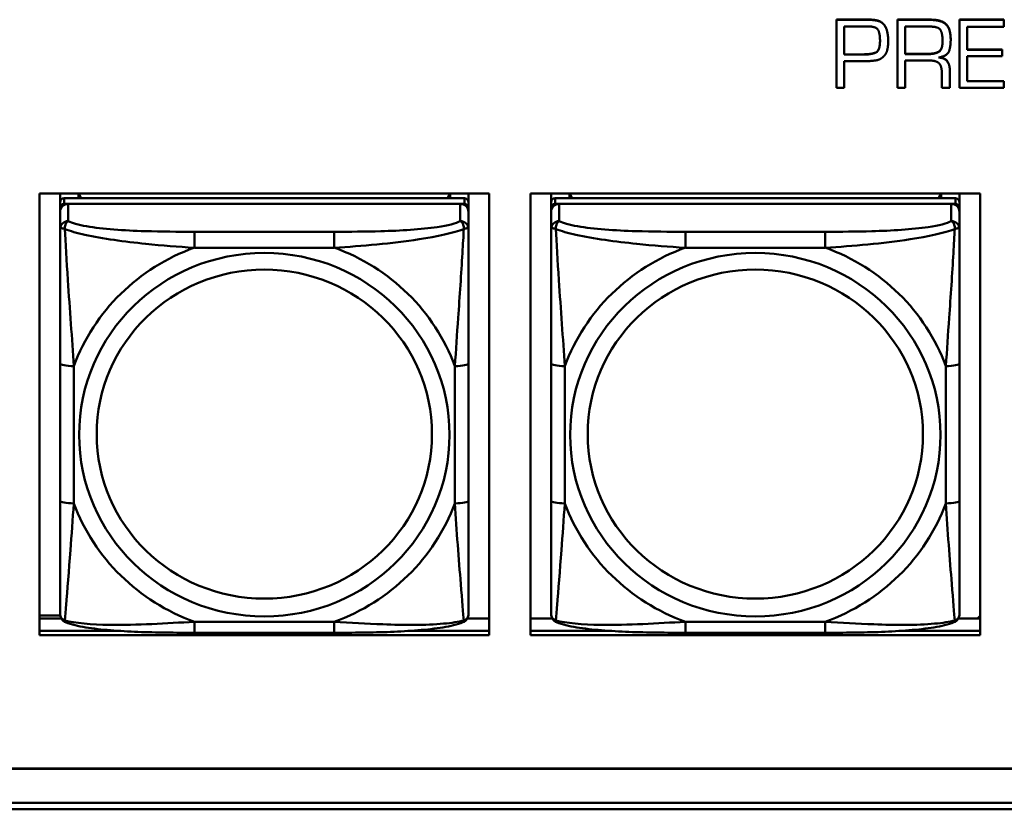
# Model space of a CAD drawing. Header units: inches. Extents: x 8.7 to 68.4, y -2.3 to 39.9.
# Tile 37 of 118: x 45 to 46.4, y 10.9 to 12.1. Entities that reach past the tile are written whole.
import ezdxf

# ---------------------------------------------------------------- set-up
doc = ezdxf.new("R2010")
doc.units = ezdxf.units.IN
doc.header["$MEASUREMENT"] = 0
doc.layers.add('Visible Edges(ROSSANSI)', color=7, linetype='Continuous', lineweight=50)
doc.layers.add('Visible Tangent Edges(ROSSANSI)', color=7, linetype='Continuous', lineweight=50)

msp = doc.modelspace()

# ---------------------------------------------------------------- linework, layer by layer
at = {"layer": 'Visible Edges(ROSSANSI)'}
for p, q in [((46.1789, 12.081), (46.2255, 12.081)), ((46.1789, 12.081), (46.1789, 12.0806)), ((46.2255, 12.0806), (46.1789, 12.0806)), ((46.1789, 12.0806), (46.1789, 11.9824)), ((46.2671, 12.081), (46.3145, 12.081)), ((46.2671, 12.081), (46.2671, 12.0806)), ((46.3145, 12.0806), (46.2671, 12.0806)), ((46.2671, 12.0806), (46.2671, 11.9824)), ((46.3566, 12.081), (46.3566, 12.0806)), ((46.3566, 12.081), (46.4208, 12.081)), ((46.3566, 12.0806), (46.3566, 11.9824)), ((46.4208, 12.0806), (46.3566, 12.0806)), ((46.4208, 12.081), (46.4208, 12.0806)), ((46.4208, 12.0708), (46.4208, 12.0806)), ((46.1899, 12.0305), (46.1899, 12.0709)), ((46.1899, 12.0709), (46.2201, 12.0709)), ((46.2227, 12.0711), (46.2252, 12.0711)), ((46.2782, 12.0311), (46.2782, 12.0709)), ((46.2782, 12.0709), (46.3146, 12.0709)), ((46.3676, 12.0708), (46.4208, 12.0708)), ((46.3676, 12.0375), (46.3676, 12.0708)), ((46.2534, 12.0564), (46.2534, 12.056)), ((46.2536, 12.0503), (46.2536, 12.0499)), ((46.344, 12.0526), (46.344, 12.0522)), ((46.2782, 12.0315), (46.3107, 12.0315)), ((46.3107, 12.0311), (46.2782, 12.0311)), ((46.3676, 12.0379), (46.4185, 12.0379)), ((46.4185, 12.0375), (46.3676, 12.0375)), ((46.4185, 12.0379), (46.4185, 12.0375)), ((46.4185, 12.0282), (46.4185, 12.0375)), ((46.1899, 12.0308), (46.2165, 12.0308)), ((46.2165, 12.0305), (46.1899, 12.0305)), ((46.1899, 12.0209), (46.2188, 12.0209)), ((46.1899, 11.9824), (46.1899, 12.0209)), ((46.2782, 12.022), (46.3122, 12.022)), ((46.2782, 11.9824), (46.2782, 12.022)), ((46.3676, 12.0282), (46.4185, 12.0282)), ((46.3676, 11.9918), (46.3676, 12.0282)), ((46.3311, 12.0049), (46.3311, 11.9824)), ((46.3427, 12.0078), (46.3427, 12.0074)), ((46.3427, 11.9824), (46.3427, 12.0074)), ((46.3676, 11.9922), (46.4208, 11.9922)), ((46.4208, 11.9918), (46.3676, 11.9918)), ((46.4208, 11.9922), (46.4208, 11.9918)), ((46.4208, 11.9824), (46.4208, 11.9918)), ((46.1789, 11.9824), (46.1899, 11.9824)), ((46.2671, 11.9824), (46.2782, 11.9824)), ((46.3311, 11.9824), (46.3427, 11.9824)), ((46.3566, 11.9824), (46.4208, 11.9824)), ((45.0262, 11.1906), (45.0262, 11.8294)), ((45.0262, 11.8294), (45.6767, 11.8294)), ((45.0562, 11.8169), (45.0562, 11.8294)), ((45.6408, 11.8227), (45.0621, 11.8227)), ((45.0828, 11.8227), (45.0828, 11.8294)), ((45.0865, 11.8227), (45.0832, 11.8294)), ((45.6197, 11.8294), (45.6164, 11.8227)), ((45.6202, 11.8294), (45.6202, 11.8227)), ((45.6467, 11.8294), (45.6467, 11.8169)), ((45.6767, 11.8294), (45.6767, 11.1906)), ((45.7362, 11.1906), (45.7362, 11.8294)), ((45.7362, 11.8294), (46.3867, 11.8294)), ((45.7662, 11.8169), (45.7662, 11.8294)), ((46.3508, 11.8227), (45.7721, 11.8227)), ((45.7928, 11.8227), (45.7928, 11.8294)), ((45.7965, 11.8227), (45.7932, 11.8294)), ((46.3297, 11.8294), (46.3264, 11.8227)), ((46.3302, 11.8294), (46.3302, 11.8227)), ((46.3567, 11.8294), (46.3567, 11.8169)), ((46.3867, 11.8294), (46.3867, 11.1906)), ((45.0562, 11.8169), (45.0562, 11.8087)), ((45.0562, 11.8029), (45.0562, 11.8087)), ((45.0621, 11.8145), (45.6408, 11.8145)), ((45.6349, 11.8145), (45.068, 11.8145)), ((45.6467, 11.8087), (45.6467, 11.8169)), ((45.6467, 11.8087), (45.6467, 11.8029)), ((45.7662, 11.8169), (45.7662, 11.8087)), ((45.7662, 11.8029), (45.7662, 11.8087)), ((45.7721, 11.8145), (46.3508, 11.8145)), ((46.3449, 11.8145), (45.778, 11.8145)), ((46.3567, 11.8087), (46.3567, 11.8169)), ((46.3567, 11.8087), (46.3567, 11.8029)), ((45.0562, 11.8029), (45.0562, 11.778)), ((45.6467, 11.778), (45.6467, 11.8029)), ((45.7662, 11.8029), (45.7662, 11.778)), ((46.3567, 11.778), (46.3567, 11.8029)), ((45.0562, 11.5835), (45.0562, 11.3849)), ((45.6467, 11.3849), (45.6467, 11.5835)), ((45.7662, 11.5835), (45.7662, 11.3849)), ((46.3567, 11.3849), (46.3567, 11.5835)), ((45.0262, 11.2191), (45.0564, 11.2191)), ((45.0262, 11.2144), (45.0581, 11.2144)), ((45.6449, 11.2144), (45.6767, 11.2144)), ((45.7362, 11.2144), (45.7681, 11.2144)), ((46.3549, 11.2144), (46.3867, 11.2144)), ((46.3867, 11.2185), (46.3826, 11.2144)), ((45.0262, 11.1967), (45.1401, 11.1967)), ((45.1401, 11.1967), (45.0262, 11.1967)), ((45.4526, 11.1939), (45.2503, 11.1939)), ((45.5628, 11.1967), (45.6767, 11.1967)), ((45.6767, 11.1967), (45.5628, 11.1967)), ((45.7362, 11.1967), (45.8501, 11.1967)), ((45.8501, 11.1967), (45.7362, 11.1967)), ((46.1626, 11.1939), (45.9603, 11.1939)), ((46.2728, 11.1967), (46.3867, 11.1967)), ((46.3867, 11.1967), (46.2728, 11.1967)), ((45.6767, 11.1906), (45.0262, 11.1906)), ((46.3867, 11.1906), (45.7362, 11.1906)), ((52.3123, 10.9969), (40.4175, 10.9969)), ((40.4176, 10.9973), (52.3123, 10.9973)), ((40.4676, 10.9478), (52.3622, 10.9478)), ((52.3623, 10.9385), (40.4676, 10.9385))]:
    msp.add_line(p, q, dxfattribs=at)
for centre, major_axis, start_param, end_param in [((45.0621, 11.8169), (-0.00591, 0), 4.712389, 6.283185), ((45.6408, 11.8169), (0.00591, 0), 0, 1.570796), ((45.7721, 11.8169), (-0.00591, 0), 4.712389, 6.283185), ((46.3508, 11.8169), (0.00591, 0), 0, 1.570796), ((45.0621, 11.8087), (-0.00591, 0), 4.712389, 6.283185), ((45.068, 11.8029), (-0.0118, 0), 4.712389, 6.283185), ((45.6349, 11.8029), (0.0118, 0), 0, 1.570796), ((45.6408, 11.8087), (0.00591, 0), 0, 1.570796), ((45.7721, 11.8087), (-0.00591, 0), 4.712389, 6.283185), ((45.778, 11.8029), (-0.0118, 0), 4.712389, 6.283185), ((46.3449, 11.8029), (0.0118, 0), 0, 1.570796), ((46.3508, 11.8087), (0.00591, 0), 0, 1.570796)]:
    msp.add_ellipse(centre, major_axis=major_axis, ratio=0.981793, start_param=start_param, end_param=end_param, dxfattribs=at)
for points in [[(46.2255, 12.081), (46.227, 12.081), (46.23, 12.081), (46.2317, 12.0808)], [(46.2317, 12.0804), (46.23, 12.0806), (46.227, 12.0806), (46.2255, 12.0806)], [(46.2317, 12.0808), (46.2354, 12.0805), (46.2425, 12.0786), (46.2453, 12.0761)], [(46.2453, 12.0757), (46.2425, 12.0782), (46.2354, 12.0801), (46.2317, 12.0804)], [(46.2453, 12.0761), (46.2497, 12.0723), (46.2529, 12.062), (46.2534, 12.0564)], [(46.2534, 12.056), (46.2529, 12.0616), (46.2497, 12.0719), (46.2453, 12.0757)], [(46.3145, 12.081), (46.3301, 12.081), (46.344, 12.0683), (46.344, 12.0526)], [(46.344, 12.0522), (46.344, 12.0679), (46.3301, 12.0806), (46.3145, 12.0806)], [(46.2201, 12.0709), (46.2207, 12.0709), (46.2221, 12.0709), (46.2227, 12.0711)], [(46.2252, 12.0711), (46.2365, 12.0711), (46.2418, 12.0607), (46.2418, 12.0503)], [(46.3146, 12.0709), (46.3269, 12.0709), (46.3323, 12.0602), (46.3323, 12.0495)], [(46.2418, 12.0503), (46.2418, 12.0363), (46.2299, 12.0305), (46.2165, 12.0305)], [(46.2533, 12.0426), (46.2534, 12.0445), (46.2536, 12.0482), (46.2536, 12.0499)], [(46.2534, 12.0564), (46.2534, 12.0549), (46.2536, 12.0518), (46.2536, 12.0503)], [(46.2536, 12.0499), (46.2536, 12.0514), (46.2534, 12.0546), (46.2534, 12.056)], [(46.3323, 12.0495), (46.3323, 12.0384), (46.3221, 12.0311), (46.3107, 12.0311)], [(46.3265, 12.0262), (46.3395, 12.0286), (46.344, 12.0424), (46.344, 12.0522)], [(46.2471, 12.0278), (46.2501, 12.0307), (46.2528, 12.0385), (46.2533, 12.0426)], [(46.2188, 12.0209), (46.22, 12.0209), (46.2222, 12.021), (46.2234, 12.021)], [(46.2234, 12.021), (46.2235, 12.021), (46.2237, 12.021), (46.2239, 12.021)], [(46.2239, 12.021), (46.2302, 12.0212), (46.2423, 12.0231), (46.2471, 12.0278)], [(46.3122, 12.022), (46.322, 12.022), (46.3311, 12.0146), (46.3311, 12.0049)], [(46.3427, 12.0074), (46.3427, 12.0155), (46.3352, 12.0257), (46.3265, 12.0262)]]:
    msp.add_open_spline(points, degree=2, dxfattribs=at)
for points, degree, knots in [([(46.2165, 12.0308), (46.2299, 12.0308), (46.2418, 12.0366), (46.2418, 12.0505)], 2, [0, 0, 0, 1, 1.993549, 1.993549, 1.993549]), ([(46.3107, 12.0315), (46.3221, 12.0315), (46.3323, 12.0387), (46.3323, 12.0497)], 2, [0, 0, 0, 1, 1.992612, 1.992612, 1.992612]), ([(46.3279, 12.0265), (46.3355, 12.0257), (46.3427, 12.0159), (46.3427, 12.0078)], 2, [0.079517, 0.079517, 0.079517, 1, 2, 2, 2]), ([(45.0562, 11.778), (45.0562, 11.7689), (45.0562, 11.7536), (45.0562, 11.7364), (45.0562, 11.71), (45.0562, 11.6797), (45.0562, 11.6503), (45.0562, 11.6279), (45.0562, 11.6055), (45.0562, 11.5835)], 3, [-0.7968224, -0.7968224, -0.7968224, -0.7968224, -0.6514613, -0.6514613, -0.6514613, -0.427691, -0.427691, -0.427691, -0.2569517, -0.2569517, -0.2569517, -0.2569517]), ([(45.6467, 11.5835), (45.6467, 11.6067), (45.6467, 11.6305), (45.6467, 11.6541), (45.6467, 11.6852), (45.6467, 11.7175), (45.6467, 11.7444), (45.6467, 11.7582), (45.6467, 11.7703), (45.6467, 11.778)], 3, [0.2569537, 0.2569537, 0.2569537, 0.2569537, 0.4371919, 0.4371919, 0.4371919, 0.6739428, 0.6739428, 0.6739428, 0.7963818, 0.7963818, 0.7963818, 0.7963818]), ([(45.7662, 11.778), (45.7662, 11.7689), (45.7662, 11.7536), (45.7662, 11.7364), (45.7662, 11.71), (45.7662, 11.6797), (45.7662, 11.6503), (45.7662, 11.6279), (45.7662, 11.6055), (45.7662, 11.5835)], 3, [-0.7968224, -0.7968224, -0.7968224, -0.7968224, -0.6514613, -0.6514613, -0.6514613, -0.427691, -0.427691, -0.427691, -0.2569517, -0.2569517, -0.2569517, -0.2569517]), ([(46.3567, 11.5835), (46.3567, 11.6067), (46.3567, 11.6305), (46.3567, 11.6541), (46.3567, 11.6852), (46.3567, 11.7175), (46.3567, 11.7444), (46.3567, 11.7582), (46.3567, 11.7703), (46.3567, 11.778)], 3, [0.2569537, 0.2569537, 0.2569537, 0.2569537, 0.4371919, 0.4371919, 0.4371919, 0.6739428, 0.6739428, 0.6739428, 0.7963818, 0.7963818, 0.7963818, 0.7963818]), ([(45.0562, 11.3849), (45.0562, 11.3617), (45.0562, 11.3383), (45.0562, 11.3161), (45.0562, 11.2869), (45.0562, 11.2586), (45.0562, 11.2398), (45.0562, 11.23), (45.0562, 11.2232), (45.0562, 11.2214)], 3, [0.2569537, 0.2569537, 0.2569537, 0.2569537, 0.4371919, 0.4371919, 0.4371919, 0.6739428, 0.6739428, 0.6739428, 0.7963818, 0.7963818, 0.7963818, 0.7963818]), ([(45.6467, 11.2214), (45.6467, 11.2235), (45.6467, 11.2328), (45.6467, 11.2455), (45.6467, 11.2651), (45.6467, 11.292), (45.6467, 11.3197), (45.6467, 11.3408), (45.6467, 11.3629), (45.6467, 11.3849)], 3, [-0.7968224, -0.7968224, -0.7968224, -0.7968224, -0.6514613, -0.6514613, -0.6514613, -0.427691, -0.427691, -0.427691, -0.2569517, -0.2569517, -0.2569517, -0.2569517]), ([(45.7662, 11.3849), (45.7662, 11.3617), (45.7662, 11.3383), (45.7662, 11.3161), (45.7662, 11.2869), (45.7662, 11.2586), (45.7662, 11.2398), (45.7662, 11.23), (45.7662, 11.2232), (45.7662, 11.2214)], 3, [0.2569537, 0.2569537, 0.2569537, 0.2569537, 0.4371919, 0.4371919, 0.4371919, 0.6739428, 0.6739428, 0.6739428, 0.7963818, 0.7963818, 0.7963818, 0.7963818]), ([(46.3567, 11.2214), (46.3567, 11.2235), (46.3567, 11.2328), (46.3567, 11.2455), (46.3567, 11.2651), (46.3567, 11.292), (46.3567, 11.3197), (46.3567, 11.3408), (46.3567, 11.3629), (46.3567, 11.3849)], 3, [-0.7968224, -0.7968224, -0.7968224, -0.7968224, -0.6514613, -0.6514613, -0.6514613, -0.427691, -0.427691, -0.427691, -0.2569517, -0.2569517, -0.2569517, -0.2569517]), ([(45.0642, 11.2091), (45.0632, 11.2095), (45.0621, 11.2101), (45.0601, 11.2117), (45.0592, 11.2126), (45.0579, 11.2146), (45.0574, 11.2156), (45.0567, 11.2175), (45.0565, 11.2184), (45.0562, 11.22), (45.0562, 11.2207), (45.0562, 11.2214)], 3, [0.02510739, 0.02510739, 0.02510739, 0.02510739, 0.03073999, 0.03073999, 0.03637259, 0.03637259, 0.0420052, 0.0420052, 0.0476378, 0.0476378, 0.0532704, 0.0532704, 0.0532704, 0.0532704]), ([(45.6387, 11.2091), (45.6398, 11.2095), (45.6408, 11.2101), (45.6428, 11.2117), (45.6437, 11.2126), (45.645, 11.2146), (45.6455, 11.2156), (45.6462, 11.2175), (45.6464, 11.2184), (45.6467, 11.22), (45.6467, 11.2207), (45.6467, 11.2214)], 3, [0.02510739, 0.02510739, 0.02510739, 0.02510739, 0.03073999, 0.03073999, 0.03637259, 0.03637259, 0.0420052, 0.0420052, 0.0476378, 0.0476378, 0.0532704, 0.0532704, 0.0532704, 0.0532704]), ([(45.7742, 11.2091), (45.7732, 11.2095), (45.7721, 11.2101), (45.7701, 11.2117), (45.7692, 11.2126), (45.7679, 11.2146), (45.7674, 11.2156), (45.7667, 11.2175), (45.7665, 11.2184), (45.7662, 11.22), (45.7662, 11.2207), (45.7662, 11.2214)], 3, [0.02510739, 0.02510739, 0.02510739, 0.02510739, 0.03073999, 0.03073999, 0.03637259, 0.03637259, 0.0420052, 0.0420052, 0.0476378, 0.0476378, 0.0532704, 0.0532704, 0.0532704, 0.0532704]), ([(46.3487, 11.2091), (46.3498, 11.2095), (46.3508, 11.2101), (46.3528, 11.2117), (46.3537, 11.2126), (46.355, 11.2146), (46.3555, 11.2156), (46.3562, 11.2175), (46.3564, 11.2184), (46.3567, 11.22), (46.3567, 11.2207), (46.3567, 11.2214)], 3, [0.02510739, 0.02510739, 0.02510739, 0.02510739, 0.03073999, 0.03073999, 0.03637259, 0.03637259, 0.0420052, 0.0420052, 0.0476378, 0.0476378, 0.0532704, 0.0532704, 0.0532704, 0.0532704]), ([(45.2503, 11.1939), (45.2368, 11.1939), (45.2231, 11.194), (45.1958, 11.1944), (45.1822, 11.1947), (45.1554, 11.1957), (45.1421, 11.1965), (45.1164, 11.1986), (45.1042, 11.1999), (45.0821, 11.2036), (45.0727, 11.2056), (45.0642, 11.2091)], 3, [0.2569517, 0.2569517, 0.2569517, 0.2569517, 0.3597049, 0.3597049, 0.4624581, 0.4624581, 0.5652112, 0.5652112, 0.6679644, 0.6679644, 0.7707176, 0.7707176, 0.7707176, 0.7707176]), ([(45.6387, 11.2091), (45.6303, 11.2056), (45.6208, 11.2036), (45.5987, 11.1999), (45.5865, 11.1986), (45.5608, 11.1965), (45.5475, 11.1957), (45.5207, 11.1947), (45.5071, 11.1944), (45.4798, 11.194), (45.4661, 11.1939), (45.4526, 11.1939)], 3, [-0.7703505, -0.7703505, -0.7703505, -0.7703505, -0.6676711, -0.6676711, -0.5649918, -0.5649918, -0.4623124, -0.4623124, -0.3596331, -0.3596331, -0.2569537, -0.2569537, -0.2569537, -0.2569537]), ([(45.9603, 11.1939), (45.9468, 11.1939), (45.9331, 11.194), (45.9058, 11.1944), (45.8922, 11.1947), (45.8654, 11.1957), (45.8521, 11.1965), (45.8264, 11.1986), (45.8142, 11.1999), (45.7921, 11.2036), (45.7827, 11.2056), (45.7742, 11.2091)], 3, [0.2569517, 0.2569517, 0.2569517, 0.2569517, 0.3597049, 0.3597049, 0.4624581, 0.4624581, 0.5652112, 0.5652112, 0.6679644, 0.6679644, 0.7707176, 0.7707176, 0.7707176, 0.7707176]), ([(46.3487, 11.2091), (46.3403, 11.2056), (46.3308, 11.2036), (46.3087, 11.1999), (46.2965, 11.1986), (46.2708, 11.1965), (46.2575, 11.1957), (46.2307, 11.1947), (46.2171, 11.1944), (46.1898, 11.194), (46.1761, 11.1939), (46.1626, 11.1939)], 3, [-0.7703505, -0.7703505, -0.7703505, -0.7703505, -0.6676711, -0.6676711, -0.5649918, -0.5649918, -0.4623124, -0.4623124, -0.3596331, -0.3596331, -0.2569537, -0.2569537, -0.2569537, -0.2569537])]:
    msp.add_open_spline(points, degree=degree, knots=knots, dxfattribs=at)
at = {"layer": 'Visible Tangent Edges(ROSSANSI)'}
for p, q in [((46.2255, 12.081), (46.2255, 12.0806)), ((46.2317, 12.0808), (46.2317, 12.0804)), ((46.2453, 12.0761), (46.2453, 12.0757)), ((46.3145, 12.081), (46.3145, 12.0806)), ((46.3107, 12.0315), (46.3107, 12.0311)), ((46.2165, 12.0308), (46.2165, 12.0305)), ((45.0621, 11.8145), (45.0621, 11.8227)), ((45.6408, 11.8227), (45.6408, 11.8145)), ((45.7721, 11.8145), (45.7721, 11.8227)), ((46.3508, 11.8227), (46.3508, 11.8145)), ((45.068, 11.7896), (45.068, 11.8145)), ((45.6349, 11.8145), (45.6349, 11.7896)), ((45.778, 11.7896), (45.778, 11.8145)), ((46.3449, 11.8145), (46.3449, 11.7896)), ((45.2503, 11.7741), (45.2503, 11.751)), ((45.4526, 11.7741), (45.2503, 11.7741)), ((45.4526, 11.7741), (45.4526, 11.751)), ((45.9603, 11.7741), (45.9603, 11.751)), ((46.1626, 11.7741), (45.9603, 11.7741)), ((46.1626, 11.7741), (46.1626, 11.751)), ((45.2503, 11.751), (45.4526, 11.751)), ((45.9603, 11.751), (46.1626, 11.751)), ((45.0759, 11.3811), (45.0759, 11.5798)), ((45.6271, 11.5798), (45.6271, 11.3811)), ((45.7859, 11.3811), (45.7859, 11.5798)), ((46.3371, 11.5798), (46.3371, 11.3811)), ((45.4526, 11.2099), (45.2503, 11.2099)), ((45.2503, 11.1939), (45.2503, 11.2099)), ((45.4526, 11.1939), (45.4526, 11.2099)), ((46.1626, 11.2099), (45.9603, 11.2099)), ((45.9603, 11.1939), (45.9603, 11.2099)), ((46.1626, 11.1939), (46.1626, 11.2099))]:
    msp.add_line(p, q, dxfattribs=at)
for centre, major_axis, ratio, start_param, end_param in [((45.068, 11.778), (-0.0118, 0), 0.981793, 4.712389, 6.283185), ((45.6349, 11.778), (0.0118, 0), 0.981793, 0, 1.570796), ((45.778, 11.778), (-0.0118, 0), 0.981793, 4.712389, 6.283185), ((46.3449, 11.778), (0.0118, 0), 0.981793, 0, 1.570796), ((45.3515, 11.4805), (-0.2936, 0), 0.981793, 5.064156, 5.931419), ((45.3515, 11.4805), (0.2936, 0), 0.981793, 0.351767, 1.21903), ((46.0615, 11.4805), (-0.2936, 0), 0.981793, 5.064156, 5.931419), ((46.0615, 11.4805), (0.2936, 0), 0.981793, 0.351767, 1.21903), ((45.0759, 11.5835), (-0.0197, 0), 0.189952, 0, 1.570796), ((45.6271, 11.5835), (0.0197, 0), 0.189952, 4.712389, 6.283185), ((45.7859, 11.5835), (-0.0197, 0), 0.189952, 0, 1.570796), ((46.3371, 11.5835), (0.0197, 0), 0.189952, 4.712389, 6.283185), ((45.0759, 11.3849), (-0.0197, 0), 0.189952, 0, 1.570796), ((45.3515, 11.4805), (-0.2936, 0), 0.981793, 0.351767, 1.21903), ((45.3515, 11.4805), (0.2936, 0), 0.981793, 5.064156, 5.931419), ((45.6271, 11.3849), (0.0197, 0), 0.189952, 4.712389, 6.283185), ((45.7859, 11.3849), (-0.0197, 0), 0.189952, 0, 1.570796), ((46.0615, 11.4805), (-0.2936, 0), 0.981793, 0.351767, 1.21903), ((46.0615, 11.4805), (0.2936, 0), 0.981793, 5.064156, 5.931419), ((46.3371, 11.3849), (0.0197, 0), 0.189952, 4.712389, 6.283185)]:
    msp.add_ellipse(centre, major_axis=major_axis, ratio=ratio, start_param=start_param, end_param=end_param, dxfattribs=at)
for centre, major_axis in [((45.3515, 11.4805), (-0.2678, 0)), ((46.0615, 11.4805), (-0.2678, 0)), ((45.3515, 11.4813), (-0.2424, 0)), ((46.0615, 11.4813), (-0.2424, 0))]:
    msp.add_ellipse(centre, major_axis=major_axis, ratio=0.981793, dxfattribs=at)
for points, knots in [([(45.063, 11.7781), (45.063, 11.7792), (45.0631, 11.7802), (45.0633, 11.7822), (45.0635, 11.7832), (45.0639, 11.7846), (45.0641, 11.7851), (45.0645, 11.7858), (45.0646, 11.7861), (45.0649, 11.7866), (45.0651, 11.787), (45.0657, 11.7877), (45.0661, 11.7882), (45.067, 11.789), (45.0675, 11.7893), (45.068, 11.7896)], [-0.00023197, -0.00023197, -0.00023197, -0.00023197, 0.00913095, 0.00913095, 0.01983142, 0.01983142, 0.02651922, 0.02651922, 0.02986312, 0.02986312, 0.03521335, 0.03521335, 0.04377373, 0.04377373, 0.0532704, 0.0532704, 0.0532704, 0.0532704]), ([(45.2503, 11.7741), (45.2267, 11.7741), (45.2027, 11.7743), (45.1793, 11.775), (45.1486, 11.776), (45.1177, 11.778), (45.0945, 11.782), (45.0825, 11.784), (45.0729, 11.7866), (45.068, 11.7896)], [0.2569537, 0.2569537, 0.2569537, 0.2569537, 0.4371919, 0.4371919, 0.4371919, 0.6739428, 0.6739428, 0.6739428, 0.7963818, 0.7963818, 0.7963818, 0.7963818]), ([(45.6349, 11.7896), (45.6292, 11.7861), (45.6167, 11.7831), (45.6015, 11.7809), (45.5781, 11.7774), (45.5489, 11.7757), (45.5199, 11.7749), (45.4977, 11.7743), (45.475, 11.7741), (45.4526, 11.7741)], [-0.7968224, -0.7968224, -0.7968224, -0.7968224, -0.6514613, -0.6514613, -0.6514613, -0.427691, -0.427691, -0.427691, -0.2569517, -0.2569517, -0.2569517, -0.2569517]), ([(45.6349, 11.7896), (45.6355, 11.7893), (45.636, 11.789), (45.6368, 11.7882), (45.6372, 11.7877), (45.6378, 11.787), (45.638, 11.7866), (45.6383, 11.7861), (45.6385, 11.7858), (45.6388, 11.7851), (45.639, 11.7846), (45.6394, 11.7832), (45.6396, 11.7822), (45.6399, 11.7802), (45.6399, 11.7792), (45.6399, 11.7781)], [-0.0532704, -0.0532704, -0.0532704, -0.0532704, -0.04377373, -0.04377373, -0.03521335, -0.03521335, -0.02986312, -0.02986312, -0.02651922, -0.02651922, -0.01983142, -0.01983142, -0.00913095, -0.00913095, 0.00023197, 0.00023197, 0.00023197, 0.00023197]), ([(45.773, 11.7781), (45.773, 11.7792), (45.7731, 11.7802), (45.7733, 11.7822), (45.7735, 11.7832), (45.7739, 11.7846), (45.7741, 11.7851), (45.7745, 11.7858), (45.7746, 11.7861), (45.7749, 11.7866), (45.7751, 11.787), (45.7757, 11.7877), (45.7761, 11.7882), (45.777, 11.789), (45.7775, 11.7893), (45.778, 11.7896)], [-0.00023197, -0.00023197, -0.00023197, -0.00023197, 0.00913095, 0.00913095, 0.01983142, 0.01983142, 0.02651922, 0.02651922, 0.02986312, 0.02986312, 0.03521335, 0.03521335, 0.04377373, 0.04377373, 0.0532704, 0.0532704, 0.0532704, 0.0532704]), ([(45.9603, 11.7741), (45.9367, 11.7741), (45.9127, 11.7743), (45.8893, 11.775), (45.8586, 11.776), (45.8277, 11.778), (45.8045, 11.782), (45.7925, 11.784), (45.7829, 11.7866), (45.778, 11.7896)], [0.2569537, 0.2569537, 0.2569537, 0.2569537, 0.4371919, 0.4371919, 0.4371919, 0.6739428, 0.6739428, 0.6739428, 0.7963818, 0.7963818, 0.7963818, 0.7963818]), ([(46.3449, 11.7896), (46.3392, 11.7861), (46.3267, 11.7831), (46.3115, 11.7809), (46.2881, 11.7774), (46.2589, 11.7757), (46.2299, 11.7749), (46.2077, 11.7743), (46.185, 11.7741), (46.1626, 11.7741)], [-0.7968224, -0.7968224, -0.7968224, -0.7968224, -0.6514613, -0.6514613, -0.6514613, -0.427691, -0.427691, -0.427691, -0.2569517, -0.2569517, -0.2569517, -0.2569517]), ([(46.3449, 11.7896), (46.3455, 11.7893), (46.346, 11.789), (46.3468, 11.7882), (46.3472, 11.7877), (46.3478, 11.787), (46.348, 11.7866), (46.3483, 11.7861), (46.3485, 11.7858), (46.3488, 11.7851), (46.349, 11.7846), (46.3494, 11.7832), (46.3496, 11.7822), (46.3499, 11.7802), (46.3499, 11.7792), (46.3499, 11.7781)], [-0.0532704, -0.0532704, -0.0532704, -0.0532704, -0.04377373, -0.04377373, -0.03521335, -0.03521335, -0.02986312, -0.02986312, -0.02651922, -0.02651922, -0.01983142, -0.01983142, -0.00913095, -0.00913095, 0.00023197, 0.00023197, 0.00023197, 0.00023197]), ([(45.0562, 11.778), (45.0562, 11.7782), (45.0563, 11.7784), (45.0565, 11.7788), (45.0567, 11.7789), (45.0571, 11.7791), (45.0572, 11.7791), (45.0576, 11.7792), (45.0577, 11.7792), (45.0581, 11.7792), (45.0584, 11.7792), (45.0593, 11.7791), (45.06, 11.779), (45.0614, 11.7786), (45.0622, 11.7783), (45.063, 11.7781)], [-0.0532704, -0.0532704, -0.0532704, -0.0532704, -0.04377373, -0.04377373, -0.03521335, -0.03521335, -0.02986312, -0.02986312, -0.02651922, -0.02651922, -0.01983142, -0.01983142, -0.00913095, -0.00913095, 0.00023197, 0.00023197, 0.00023197, 0.00023197]), ([(45.063, 11.7781), (45.0707, 11.7751), (45.0807, 11.7722), (45.1177, 11.7641), (45.1495, 11.7598), (45.2037, 11.7542), (45.2269, 11.7523), (45.2503, 11.751)], [-0.7478145, -0.7478145, -0.7478145, -0.7478145, -0.6493253, -0.6493253, -0.427691, -0.427691, -0.2569537, -0.2569537, -0.2569537, -0.2569537]), ([(45.0759, 11.5798), (45.0735, 11.6195), (45.0702, 11.6616), (45.0656, 11.7316), (45.064, 11.7591), (45.063, 11.7781)], [0.2569517, 0.2569517, 0.2569517, 0.2569517, 0.5559983, 0.5559983, 0.7482818, 0.7482818, 0.7482818, 0.7482818]), ([(45.4526, 11.751), (45.4931, 11.7534), (45.5355, 11.7571), (45.6011, 11.7672), (45.6255, 11.7723), (45.6399, 11.7781)], [0.2569517, 0.2569517, 0.2569517, 0.2569517, 0.5559983, 0.5559983, 0.7482818, 0.7482818, 0.7482818, 0.7482818]), ([(45.6399, 11.7781), (45.6394, 11.7681), (45.6387, 11.756), (45.6363, 11.7139), (45.634, 11.6807), (45.6301, 11.6257), (45.6285, 11.6026), (45.6271, 11.5798)], [-0.7478145, -0.7478145, -0.7478145, -0.7478145, -0.6493253, -0.6493253, -0.427691, -0.427691, -0.2569537, -0.2569537, -0.2569537, -0.2569537]), ([(45.6399, 11.7781), (45.6407, 11.7783), (45.6415, 11.7786), (45.6429, 11.779), (45.6436, 11.7791), (45.6445, 11.7792), (45.6448, 11.7792), (45.6452, 11.7792), (45.6454, 11.7792), (45.6457, 11.7791), (45.6459, 11.7791), (45.6462, 11.7789), (45.6464, 11.7788), (45.6467, 11.7784), (45.6467, 11.7782), (45.6467, 11.778)], [-0.00023197, -0.00023197, -0.00023197, -0.00023197, 0.00913095, 0.00913095, 0.01983142, 0.01983142, 0.02651922, 0.02651922, 0.02986312, 0.02986312, 0.03521335, 0.03521335, 0.04377373, 0.04377373, 0.0532704, 0.0532704, 0.0532704, 0.0532704]), ([(45.7662, 11.778), (45.7662, 11.7782), (45.7663, 11.7784), (45.7665, 11.7788), (45.7667, 11.7789), (45.7671, 11.7791), (45.7672, 11.7791), (45.7676, 11.7792), (45.7677, 11.7792), (45.7681, 11.7792), (45.7684, 11.7792), (45.7693, 11.7791), (45.77, 11.779), (45.7714, 11.7786), (45.7722, 11.7783), (45.773, 11.7781)], [-0.0532704, -0.0532704, -0.0532704, -0.0532704, -0.04377373, -0.04377373, -0.03521335, -0.03521335, -0.02986312, -0.02986312, -0.02651922, -0.02651922, -0.01983142, -0.01983142, -0.00913095, -0.00913095, 0.00023197, 0.00023197, 0.00023197, 0.00023197]), ([(45.773, 11.7781), (45.7807, 11.7751), (45.7907, 11.7722), (45.8277, 11.7641), (45.8595, 11.7598), (45.9137, 11.7542), (45.9369, 11.7523), (45.9603, 11.751)], [-0.7478145, -0.7478145, -0.7478145, -0.7478145, -0.6493253, -0.6493253, -0.427691, -0.427691, -0.2569537, -0.2569537, -0.2569537, -0.2569537]), ([(45.7859, 11.5798), (45.7835, 11.6195), (45.7802, 11.6616), (45.7756, 11.7316), (45.774, 11.7591), (45.773, 11.7781)], [0.2569517, 0.2569517, 0.2569517, 0.2569517, 0.5559983, 0.5559983, 0.7482818, 0.7482818, 0.7482818, 0.7482818]), ([(46.1626, 11.751), (46.2031, 11.7534), (46.2455, 11.7571), (46.3111, 11.7672), (46.3355, 11.7723), (46.3499, 11.7781)], [0.2569517, 0.2569517, 0.2569517, 0.2569517, 0.5559983, 0.5559983, 0.7482818, 0.7482818, 0.7482818, 0.7482818]), ([(46.3499, 11.7781), (46.3494, 11.7681), (46.3487, 11.756), (46.3463, 11.7139), (46.344, 11.6807), (46.3401, 11.6257), (46.3385, 11.6026), (46.3371, 11.5798)], [-0.7478145, -0.7478145, -0.7478145, -0.7478145, -0.6493253, -0.6493253, -0.427691, -0.427691, -0.2569537, -0.2569537, -0.2569537, -0.2569537]), ([(46.3499, 11.7781), (46.3507, 11.7783), (46.3515, 11.7786), (46.3529, 11.779), (46.3536, 11.7791), (46.3545, 11.7792), (46.3548, 11.7792), (46.3552, 11.7792), (46.3554, 11.7792), (46.3557, 11.7791), (46.3559, 11.7791), (46.3562, 11.7789), (46.3564, 11.7788), (46.3567, 11.7784), (46.3567, 11.7782), (46.3567, 11.778)], [-0.00023197, -0.00023197, -0.00023197, -0.00023197, 0.00913095, 0.00913095, 0.01983142, 0.01983142, 0.02651922, 0.02651922, 0.02986312, 0.02986312, 0.03521335, 0.03521335, 0.04377373, 0.04377373, 0.0532704, 0.0532704, 0.0532704, 0.0532704]), ([(45.063, 11.2117), (45.0635, 11.2168), (45.0642, 11.2243), (45.0667, 11.255), (45.0689, 11.2841), (45.0728, 11.3356), (45.0745, 11.3581), (45.0759, 11.3811)], [-0.7478145, -0.7478145, -0.7478145, -0.7478145, -0.6493253, -0.6493253, -0.427691, -0.427691, -0.2569537, -0.2569537, -0.2569537, -0.2569537]), ([(45.6271, 11.3811), (45.6294, 11.3414), (45.6327, 11.3003), (45.6374, 11.2414), (45.639, 11.2209), (45.6399, 11.2117)], [0.2569517, 0.2569517, 0.2569517, 0.2569517, 0.5559983, 0.5559983, 0.7482818, 0.7482818, 0.7482818, 0.7482818]), ([(45.773, 11.2117), (45.7735, 11.2168), (45.7742, 11.2243), (45.7767, 11.255), (45.7789, 11.2841), (45.7828, 11.3356), (45.7845, 11.3581), (45.7859, 11.3811)], [-0.7478145, -0.7478145, -0.7478145, -0.7478145, -0.6493253, -0.6493253, -0.427691, -0.427691, -0.2569537, -0.2569537, -0.2569537, -0.2569537]), ([(46.3371, 11.3811), (46.3394, 11.3414), (46.3427, 11.3003), (46.3474, 11.2414), (46.349, 11.2209), (46.3499, 11.2117)], [0.2569517, 0.2569517, 0.2569517, 0.2569517, 0.5559983, 0.5559983, 0.7482818, 0.7482818, 0.7482818, 0.7482818]), ([(45.063, 11.2117), (45.0622, 11.212), (45.0614, 11.2123), (45.06, 11.2131), (45.0593, 11.2137), (45.0584, 11.2146), (45.0581, 11.215), (45.0577, 11.2156), (45.0576, 11.2158), (45.0572, 11.2164), (45.0571, 11.2168), (45.0567, 11.2178), (45.0565, 11.2184), (45.0563, 11.2198), (45.0562, 11.2206), (45.0562, 11.2214)], [-0.00023197, -0.00023197, -0.00023197, -0.00023197, 0.00913095, 0.00913095, 0.01983142, 0.01983142, 0.02651922, 0.02651922, 0.02986312, 0.02986312, 0.03521335, 0.03521335, 0.04377373, 0.04377373, 0.0532704, 0.0532704, 0.0532704, 0.0532704]), ([(45.6467, 11.2214), (45.6467, 11.2206), (45.6467, 11.2198), (45.6464, 11.2184), (45.6462, 11.2178), (45.6459, 11.2168), (45.6457, 11.2164), (45.6454, 11.2158), (45.6452, 11.2156), (45.6448, 11.215), (45.6445, 11.2146), (45.6436, 11.2137), (45.6429, 11.2131), (45.6415, 11.2123), (45.6407, 11.212), (45.6399, 11.2117)], [-0.0532704, -0.0532704, -0.0532704, -0.0532704, -0.04377373, -0.04377373, -0.03521335, -0.03521335, -0.02986312, -0.02986312, -0.02651922, -0.02651922, -0.01983142, -0.01983142, -0.00913095, -0.00913095, 0.00023197, 0.00023197, 0.00023197, 0.00023197]), ([(45.773, 11.2117), (45.7722, 11.212), (45.7714, 11.2123), (45.77, 11.2131), (45.7693, 11.2137), (45.7684, 11.2146), (45.7681, 11.215), (45.7677, 11.2156), (45.7676, 11.2158), (45.7672, 11.2164), (45.7671, 11.2168), (45.7667, 11.2178), (45.7665, 11.2184), (45.7663, 11.2198), (45.7662, 11.2206), (45.7662, 11.2214)], [-0.00023197, -0.00023197, -0.00023197, -0.00023197, 0.00913095, 0.00913095, 0.01983142, 0.01983142, 0.02651922, 0.02651922, 0.02986312, 0.02986312, 0.03521335, 0.03521335, 0.04377373, 0.04377373, 0.0532704, 0.0532704, 0.0532704, 0.0532704]), ([(46.3567, 11.2214), (46.3567, 11.2206), (46.3567, 11.2198), (46.3564, 11.2184), (46.3562, 11.2178), (46.3559, 11.2168), (46.3557, 11.2164), (46.3554, 11.2158), (46.3552, 11.2156), (46.3548, 11.215), (46.3545, 11.2146), (46.3536, 11.2137), (46.3529, 11.2131), (46.3515, 11.2123), (46.3507, 11.212), (46.3499, 11.2117)], [-0.0532704, -0.0532704, -0.0532704, -0.0532704, -0.04377373, -0.04377373, -0.03521335, -0.03521335, -0.02986312, -0.02986312, -0.02651922, -0.02651922, -0.01983142, -0.01983142, -0.00913095, -0.00913095, 0.00023197, 0.00023197, 0.00023197, 0.00023197]), ([(45.0642, 11.2091), (45.0641, 11.2091), (45.0639, 11.2092), (45.0635, 11.2096), (45.0633, 11.2099), (45.0631, 11.2107), (45.063, 11.2112), (45.063, 11.2117)], [-0.02510739, -0.02510739, -0.02510739, -0.02510739, -0.01983142, -0.01983142, -0.00913095, -0.00913095, 0.00023197, 0.00023197, 0.00023197, 0.00023197]), ([(45.2503, 11.2099), (45.2098, 11.2075), (45.1675, 11.2048), (45.1018, 11.2058), (45.0774, 11.2077), (45.063, 11.2117)], [0.2569517, 0.2569517, 0.2569517, 0.2569517, 0.5559983, 0.5559983, 0.7482818, 0.7482818, 0.7482818, 0.7482818]), ([(45.6399, 11.2117), (45.6322, 11.2097), (45.6222, 11.2081), (45.5852, 11.2048), (45.5535, 11.205), (45.4992, 11.2071), (45.476, 11.2084), (45.4526, 11.2099)], [-0.7478145, -0.7478145, -0.7478145, -0.7478145, -0.6493253, -0.6493253, -0.427691, -0.427691, -0.2569537, -0.2569537, -0.2569537, -0.2569537]), ([(45.6399, 11.2117), (45.6399, 11.2112), (45.6399, 11.2107), (45.6396, 11.2099), (45.6394, 11.2096), (45.639, 11.2092), (45.6389, 11.2091), (45.6387, 11.2091)], [-0.00023197, -0.00023197, -0.00023197, -0.00023197, 0.00913095, 0.00913095, 0.01983142, 0.01983142, 0.02510739, 0.02510739, 0.02510739, 0.02510739]), ([(45.7742, 11.2091), (45.7741, 11.2091), (45.7739, 11.2092), (45.7735, 11.2096), (45.7733, 11.2099), (45.7731, 11.2107), (45.773, 11.2112), (45.773, 11.2117)], [-0.02510739, -0.02510739, -0.02510739, -0.02510739, -0.01983142, -0.01983142, -0.00913095, -0.00913095, 0.00023197, 0.00023197, 0.00023197, 0.00023197]), ([(45.9603, 11.2099), (45.9198, 11.2075), (45.8775, 11.2048), (45.8118, 11.2058), (45.7874, 11.2077), (45.773, 11.2117)], [0.2569517, 0.2569517, 0.2569517, 0.2569517, 0.5559983, 0.5559983, 0.7482818, 0.7482818, 0.7482818, 0.7482818]), ([(46.3499, 11.2117), (46.3422, 11.2097), (46.3322, 11.2081), (46.2952, 11.2048), (46.2635, 11.205), (46.2092, 11.2071), (46.186, 11.2084), (46.1626, 11.2099)], [-0.7478145, -0.7478145, -0.7478145, -0.7478145, -0.6493253, -0.6493253, -0.427691, -0.427691, -0.2569537, -0.2569537, -0.2569537, -0.2569537]), ([(46.3499, 11.2117), (46.3499, 11.2112), (46.3499, 11.2107), (46.3496, 11.2099), (46.3494, 11.2096), (46.349, 11.2092), (46.3489, 11.2091), (46.3487, 11.2091)], [-0.00023197, -0.00023197, -0.00023197, -0.00023197, 0.00913095, 0.00913095, 0.01983142, 0.01983142, 0.02510739, 0.02510739, 0.02510739, 0.02510739])]:
    msp.add_open_spline(points, degree=3, knots=knots, dxfattribs=at)

doc.saveas('drawing.dxf')
